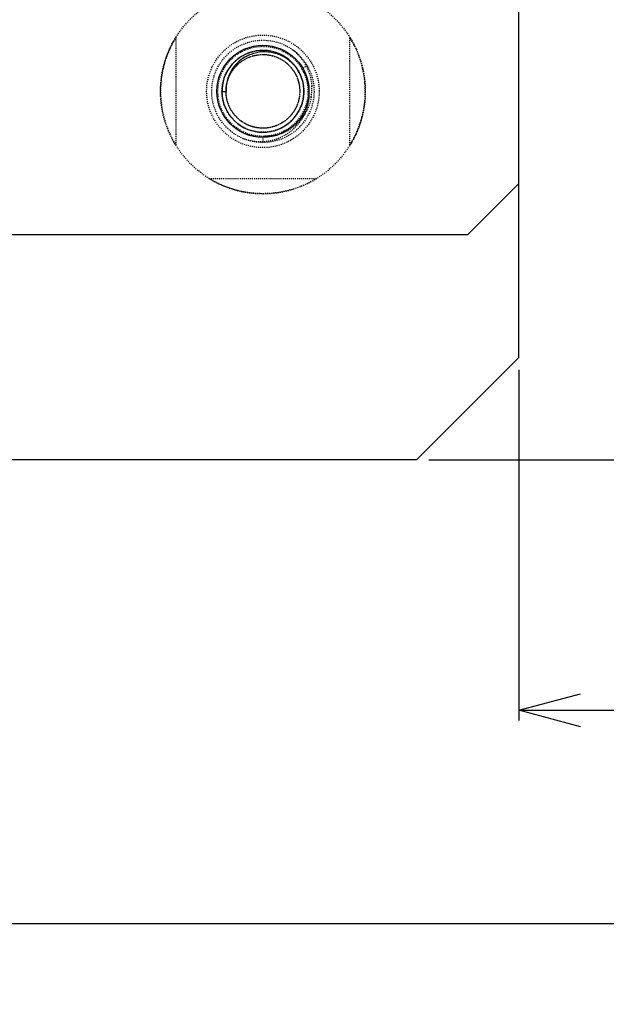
# Model space of a CAD drawing. Header units: millimetres. Extents: x -24622 to 2009, y -1603 to 2074.
# Tile 87 of 256: x -2002 to -1944, y 1370 to 1466. Entities that reach past the tile are written whole.
import ezdxf

# ---------------------------------------------------------------- set-up
doc = ezdxf.new("R2010")
doc.units = ezdxf.units.MM
doc.linetypes.add('HIDDEN', pattern=[0.2, 0.1, -0.1])
doc.layers.add('02___PRT_ALL_AXES', color=7, linetype='Continuous')
doc.layers.add('DEFAULT_2', color=8, linetype='HIDDEN')
doc.dimstyles.new('副本 12', dxfattribs={"dimtxt": 12, "dimasz": 6, "dimexe": 1, "dimexo": 1.2, "dimgap": 2, "dimtad": 0, "dimtxsty": 'Standard', "dimblk": 'OPEN30', "dimcen": 0, "dimclrd": 5, "dimclre": 3, "dimclrt": 256, "dimadec": 0, "dimazin": 2, "dimtm": 1e-09, "dimtfac": 0.6, "dimtofl": 0, "dimtmove": 0, "dimatfit": 3, "dimldrblk": 'OPEN30', "dimfxl": 0, "dimtolj": 1, "dimarcsym": 0})

# ---------------------------------------------------------------- blocks, each defined once
blk = doc.blocks.new('_Open30')
at = {"color": 0, "linetype": 'ByBlock', "lineweight": -2}
for p, q in [((-1, 0.268), (0, 0)), ((0, 0), (-1, -0.268)), ((0, 0), (-1, 0))]:
    blk.add_line(p, q, dxfattribs=at)
blk = doc.blocks.new('*D114')
at = {"color": 3, "linetype": 'ByBlock', "lineweight": -2}
for p, q in [((-1871.822, 1504.694), (-1838.849, 1504.694)), ((-1961.822, 1422.694), (-1838.849, 1422.694))]:
    blk.add_line(p, q, dxfattribs=at)
at = {"color": 5, "linetype": 'ByBlock', "lineweight": -2}
for p, q in [((-1839.849, 1498.694), (-1839.849, 1490.694)), ((-1839.849, 1428.694), (-1839.849, 1436.694))]:
    blk.add_line(p, q, dxfattribs=at)
at = {"layer": 'Defpoints', "color": 0, "linetype": 'ByBlock'}
for p in [(-1873.022, 1504.694), (-1839.849, 1504.694), (-1963.022, 1422.694)]:
    blk.add_point(p, dxfattribs=at)
at = {"color": 5, "linetype": 'ByBlock', "lineweight": -2, "xscale": 6, "yscale": 6, "zscale": 6}
for p, rotation in [((-1839.849, 1504.694), 90), ((-1839.849, 1422.694), 270)]:
    blk.add_blockref('_Open30', p, dxfattribs=dict(at, rotation=rotation))
at = {"linetype": 'ByBlock', "insert": (-1839.849, 1463.694), "char_height": 12, "attachment_point": 5, "rotation": 90}
blk.add_mtext('\\A1;82%%P10', dxfattribs=at)
blk = doc.blocks.new('*D115')
at = {"color": 3, "linetype": 'ByBlock', "lineweight": -2}
for p, q in [((-1873.022, 1493.494), (-1873.022, 1397.235)), ((-1953.022, 1431.494), (-1953.022, 1397.235))]:
    blk.add_line(p, q, dxfattribs=at)
at = {"color": 5, "linetype": 'ByBlock', "lineweight": -2}
for p, q in [((-1947.022, 1398.235), (-1924.022, 1398.235)), ((-1879.022, 1398.235), (-1902.022, 1398.235))]:
    blk.add_line(p, q, dxfattribs=at)
at = {"layer": 'Defpoints', "color": 0, "linetype": 'ByBlock'}
for p in [(-1873.022, 1494.694), (-1953.022, 1432.694), (-1873.022, 1398.235)]:
    blk.add_point(p, dxfattribs=at)
at = {"color": 5, "linetype": 'ByBlock', "lineweight": -2, "xscale": 6, "yscale": 6, "zscale": 6, "rotation": 180}
blk.add_blockref('_Open30', (-1953.022, 1398.235), dxfattribs=at)
at = {"color": 5, "linetype": 'ByBlock', "lineweight": -2, "xscale": 6, "yscale": 6, "zscale": 6}
blk.add_blockref('_Open30', (-1873.022, 1398.235), dxfattribs=at)
at = {"linetype": 'ByBlock', "insert": (-1913.022, 1398.235), "char_height": 12, "attachment_point": 5}
blk.add_mtext('\\A1;80', dxfattribs=at)
blk = doc.blocks.new('*D116')
at = {"color": 3, "linetype": 'ByBlock', "lineweight": -2}
for p, q in [((-2173.022, 1493.494), (-2173.022, 1376.381)), ((-1873.022, 1493.494), (-1873.022, 1376.381))]:
    blk.add_line(p, q, dxfattribs=at)
at = {"color": 5, "linetype": 'ByBlock', "lineweight": -2}
for p, q in [((-2167.022, 1377.381), (-2039.022, 1377.381)), ((-1879.022, 1377.381), (-2007.022, 1377.381))]:
    blk.add_line(p, q, dxfattribs=at)
at = {"layer": 'Defpoints', "color": 0, "linetype": 'ByBlock'}
for p in [(-2173.022, 1494.694), (-1873.022, 1494.694), (-2173.022, 1377.381)]:
    blk.add_point(p, dxfattribs=at)
at = {"color": 5, "linetype": 'ByBlock', "lineweight": -2, "xscale": 6, "yscale": 6, "zscale": 6, "rotation": 180}
blk.add_blockref('_Open30', (-2173.022, 1377.381), dxfattribs=at)
at = {"color": 5, "linetype": 'ByBlock', "lineweight": -2, "xscale": 6, "yscale": 6, "zscale": 6}
blk.add_blockref('_Open30', (-1873.022, 1377.381), dxfattribs=at)
at = {"linetype": 'ByBlock', "insert": (-2023.022, 1377.381), "char_height": 12, "attachment_point": 5}
blk.add_mtext('\\A1;300', dxfattribs=at)

msp = doc.modelspace()

# ---------------------------------------------------------------- linework, layer by layer
at = {"color": 7, "linetype": 'Continuous'}
for p, q in [((-1953.022, 1432.694), (-1953.022, 1485.694)), ((-1982.022, 1458.694), (-1981.622, 1458.694)), ((-1958.022, 1444.694), (-1953.022, 1449.694)), ((-2098.022, 1444.694), (-1958.022, 1444.694)), ((-1963.022, 1422.694), (-1953.022, 1432.694)), ((-1963.022, 1422.694), (-2493.022, 1422.694))]:
    msp.add_line(p, q, dxfattribs=at)
for centre, radius, start, end in [((-1978.022, 1458.694), 4, 45, 36), ((-1977.913, 1458.578), 3.983, 38.28145, 42.15398)]:
    msp.add_arc(centre, radius, start, end, dxfattribs=at)
at = {"color": 7, "linetype": 'Continuous', "start_tangent": (-0.671102, 0.741365), "end_tangent": (0.044167, -0.999024)}
msp.add_spline([(-1974.96, 1461.251), (-1975.852, 1461.986), (-1976.92, 1462.43), (-1978.071, 1462.542), (-1979.203, 1462.305), (-1980.212, 1461.739), (-1981, 1460.893), (-1981.487, 1459.844), (-1981.622, 1458.694)], degree=3, dxfattribs=at)
at = {"layer": '02___PRT_ALL_AXES', "color": 8, "linetype": 'HIDDEN'}
for radius in [10, 4]:
    msp.add_circle((-1978.022, 1458.694), radius, dxfattribs=at)
at = {"layer": '02___PRT_ALL_AXES', "color": 7, "linetype": 'Continuous'}
msp.add_circle((-1978.022, 1458.694), 4.5, dxfattribs=at)
at = {"layer": 'DEFAULT_2', "color": 8, "linetype": 'HIDDEN'}
for p, q in [((-1986.522, 1463.962), (-1986.522, 1453.426)), ((-1969.522, 1453.426), (-1969.522, 1463.962)), ((-1973.692, 1461.194), (-1974.212, 1460.894)), ((-1978.022, 1454.294), (-1978.022, 1453.694)), ((-1983.29, 1450.194), (-1972.754, 1450.194))]:
    msp.add_line(p, q, dxfattribs=at)
for radius in [5.5, 5, 4.4]:
    msp.add_circle((-1978.022, 1458.694), radius, dxfattribs=at)
for centre, radius, start, end in [((-1978.022, 1458.694), 10, 148.21167, 211.78833), ((-1978.022, 1458.694), 10, 328.21167, 31.78833), ((-1978.022, 1458.694), 4, 36, 45), ((-1977.904, 1458.488), 4.408, 26.25389, 33.08985), ((-1977.94, 1458.469), 4.448, 17.98252, 26.26349), ((-1977.971, 1458.461), 4.48, 8.62872, 17.95322), ((-1978.024, 1458.933), 4.783, 350.42831, 3.3316), ((-1978.067, 1458.694), 3.955, 180.00023, 180.80033), ((-1977.999, 1458.697), 4.023, 180.82882, 195.42614), ((-1978.001, 1458.456), 4.51, 3.06041, 8.63378), ((-1977.991, 1458.457), 4.5, 1.90344, 3.05864), ((-1978.05, 1458.685), 3.971, 195.4523, 196.26032), ((-1978.006, 1458.683), 3.981, 319.83968, 323.99435), ((-1978.031, 1458.703), 4.013, 318.14333, 319.84345), ((-1978.022, 1458.694), 10, 238.21167, 301.78833)]:
    msp.add_arc(centre, radius, start, end, dxfattribs=at)
for points, start_tangent, end_tangent in [([(-1981.622, 1458.694), (-1981.462, 1457.633), (-1980.997, 1456.666), (-1980.267, 1455.879), (-1979.337, 1455.343), (-1978.291, 1455.104), (-1977.221, 1455.184), (-1976.222, 1455.576), (-1975.383, 1456.245), (-1974.779, 1457.132), (-1974.462, 1458.157), (-1974.462, 1459.23), (-1974.779, 1460.256), (-1975.383, 1461.143), (-1976.222, 1461.812), (-1977.221, 1462.204), (-1978.291, 1462.284), (-1979.337, 1462.045), (-1980.267, 1461.509), (-1980.997, 1460.722), (-1981.462, 1459.755), (-1981.622, 1458.694), (-1981.462, 1457.633), (-1980.997, 1456.666), (-1980.267, 1455.879), (-1979.337, 1455.343), (-1978.291, 1455.104), (-1977.221, 1455.184), (-1976.222, 1455.576), (-1975.383, 1456.245), (-1974.779, 1457.132), (-1974.462, 1458.157), (-1974.462, 1459.23), (-1974.779, 1460.256), (-1975.383, 1461.143), (-1976.222, 1461.812), (-1977.221, 1462.204), (-1978.291, 1462.284), (-1979.337, 1462.045), (-1980.267, 1461.509), (-1980.997, 1460.722), (-1981.462, 1459.755), (-1981.622, 1458.694), (-1981.462, 1457.633), (-1980.997, 1456.666), (-1980.267, 1455.879), (-1979.337, 1455.343), (-1978.291, 1455.104), (-1977.221, 1455.184), (-1976.222, 1455.576), (-1975.383, 1456.245), (-1974.779, 1457.132), (-1974.462, 1458.157), (-1974.462, 1459.23), (-1974.779, 1460.256), (-1975.383, 1461.143), (-1976.222, 1461.812), (-1977.221, 1462.204), (-1978.291, 1462.284), (-1979.337, 1462.045), (-1980.267, 1461.509), (-1980.997, 1460.722), (-1981.462, 1459.755), (-1981.622, 1458.694), (-1981.462, 1457.633), (-1980.997, 1456.666), (-1980.267, 1455.879), (-1979.337, 1455.343), (-1978.291, 1455.104), (-1977.221, 1455.184), (-1976.222, 1455.576), (-1975.383, 1456.245), (-1974.779, 1457.132), (-1974.462, 1458.157), (-1974.462, 1459.23), (-1974.779, 1460.256), (-1975.383, 1461.143), (-1976.222, 1461.812), (-1977.221, 1462.204), (-1978.291, 1462.284), (-1979.337, 1462.045), (-1980.267, 1461.509), (-1980.997, 1460.722), (-1981.462, 1459.755), (-1981.622, 1458.694)], (0, -1), (0, -1)), ([(-1981.622, 1458.694), (-1981.462, 1457.633), (-1980.997, 1456.666), (-1980.267, 1455.879), (-1979.337, 1455.343), (-1978.291, 1455.104), (-1977.221, 1455.184), (-1976.222, 1455.576), (-1975.383, 1456.245), (-1974.779, 1457.132), (-1974.462, 1458.157), (-1974.462, 1459.23), (-1974.779, 1460.256), (-1975.383, 1461.143), (-1976.222, 1461.812), (-1977.221, 1462.204), (-1978.291, 1462.284), (-1979.337, 1462.045), (-1980.267, 1461.509), (-1980.997, 1460.722), (-1981.462, 1459.755), (-1981.622, 1458.694), (-1981.462, 1457.633), (-1980.997, 1456.666), (-1980.267, 1455.879), (-1979.337, 1455.343), (-1978.291, 1455.104), (-1977.221, 1455.184), (-1976.222, 1455.576), (-1975.383, 1456.245), (-1974.779, 1457.132), (-1974.462, 1458.157), (-1974.462, 1459.23), (-1974.779, 1460.256), (-1975.383, 1461.143), (-1976.222, 1461.812), (-1977.221, 1462.204), (-1978.291, 1462.284), (-1979.337, 1462.045), (-1980.267, 1461.509), (-1980.997, 1460.722), (-1981.462, 1459.755), (-1981.622, 1458.694), (-1981.462, 1457.633), (-1980.997, 1456.666), (-1980.267, 1455.879), (-1979.337, 1455.343), (-1978.291, 1455.104), (-1977.221, 1455.184), (-1976.222, 1455.576), (-1975.383, 1456.245), (-1974.779, 1457.132), (-1974.462, 1458.157), (-1974.462, 1459.23), (-1974.779, 1460.256), (-1975.383, 1461.143), (-1976.222, 1461.812), (-1977.221, 1462.204), (-1978.291, 1462.284), (-1979.337, 1462.045), (-1980.267, 1461.509), (-1980.997, 1460.722), (-1981.462, 1459.755), (-1981.622, 1458.694), (-1981.462, 1457.633), (-1980.997, 1456.666), (-1980.267, 1455.879), (-1979.337, 1455.343), (-1978.291, 1455.104), (-1977.221, 1455.184), (-1976.222, 1455.576), (-1975.383, 1456.245), (-1974.779, 1457.132), (-1974.462, 1458.157), (-1974.462, 1459.23), (-1974.779, 1460.256), (-1975.383, 1461.143), (-1976.222, 1461.812), (-1977.221, 1462.204), (-1978.291, 1462.284), (-1979.337, 1462.045), (-1980.267, 1461.509), (-1980.997, 1460.722), (-1981.462, 1459.755), (-1981.622, 1458.694)], (0, -1), (0, -1)), ([(-1981.622, 1458.694), (-1981.462, 1457.633), (-1980.997, 1456.666), (-1980.267, 1455.879), (-1979.337, 1455.343), (-1978.291, 1455.104), (-1977.221, 1455.184), (-1976.222, 1455.576), (-1975.383, 1456.245), (-1974.779, 1457.132), (-1974.462, 1458.157), (-1974.462, 1459.23), (-1974.779, 1460.256), (-1975.383, 1461.143), (-1976.222, 1461.812), (-1977.221, 1462.204), (-1978.291, 1462.284), (-1979.337, 1462.045), (-1980.267, 1461.509), (-1980.997, 1460.722), (-1981.462, 1459.755), (-1981.622, 1458.694), (-1981.462, 1457.633), (-1980.997, 1456.666), (-1980.267, 1455.879), (-1979.337, 1455.343), (-1978.291, 1455.104), (-1977.221, 1455.184), (-1976.222, 1455.576), (-1975.383, 1456.245), (-1974.779, 1457.132), (-1974.462, 1458.157), (-1974.462, 1459.23), (-1974.779, 1460.256), (-1975.383, 1461.143), (-1976.222, 1461.812), (-1977.221, 1462.204), (-1978.291, 1462.284), (-1979.337, 1462.045), (-1980.267, 1461.509), (-1980.997, 1460.722), (-1981.462, 1459.755), (-1981.622, 1458.694), (-1981.462, 1457.633), (-1980.997, 1456.666), (-1980.267, 1455.879), (-1979.337, 1455.343), (-1978.291, 1455.104), (-1977.221, 1455.184), (-1976.222, 1455.576), (-1975.383, 1456.245), (-1974.779, 1457.132), (-1974.462, 1458.157), (-1974.462, 1459.23), (-1974.779, 1460.256), (-1975.383, 1461.143), (-1976.222, 1461.812), (-1977.221, 1462.204), (-1978.291, 1462.284), (-1979.337, 1462.045), (-1980.267, 1461.509), (-1980.997, 1460.722), (-1981.462, 1459.755), (-1981.622, 1458.694), (-1981.462, 1457.633), (-1980.997, 1456.666), (-1980.267, 1455.879), (-1979.337, 1455.343), (-1978.291, 1455.104), (-1977.221, 1455.184), (-1976.222, 1455.576), (-1975.383, 1456.245), (-1974.779, 1457.132), (-1974.462, 1458.157), (-1974.462, 1459.23), (-1974.779, 1460.256), (-1975.383, 1461.143), (-1976.222, 1461.812), (-1977.221, 1462.204), (-1978.291, 1462.284), (-1979.337, 1462.045), (-1980.267, 1461.509), (-1980.997, 1460.722), (-1981.462, 1459.755), (-1981.622, 1458.694)], (0, -1), (0, -1)), ([(-1981.622, 1458.694), (-1981.462, 1457.633), (-1980.997, 1456.666), (-1980.267, 1455.879), (-1979.337, 1455.343), (-1978.291, 1455.104), (-1977.221, 1455.184), (-1976.222, 1455.576), (-1975.383, 1456.245), (-1974.779, 1457.132), (-1974.462, 1458.157), (-1974.462, 1459.23), (-1974.779, 1460.256), (-1975.383, 1461.143), (-1976.222, 1461.812), (-1977.221, 1462.204), (-1978.291, 1462.284), (-1979.337, 1462.045), (-1980.267, 1461.509), (-1980.997, 1460.722), (-1981.462, 1459.755), (-1981.622, 1458.694), (-1981.462, 1457.633), (-1980.997, 1456.666), (-1980.267, 1455.879), (-1979.337, 1455.343), (-1978.291, 1455.104), (-1977.221, 1455.184), (-1976.222, 1455.576), (-1975.383, 1456.245), (-1974.779, 1457.132), (-1974.462, 1458.157), (-1974.462, 1459.23), (-1974.779, 1460.256), (-1975.383, 1461.143), (-1976.222, 1461.812), (-1977.221, 1462.204), (-1978.291, 1462.284), (-1979.337, 1462.045), (-1980.267, 1461.509), (-1980.997, 1460.722), (-1981.462, 1459.755), (-1981.622, 1458.694), (-1981.462, 1457.633), (-1980.997, 1456.666), (-1980.267, 1455.879), (-1979.337, 1455.343), (-1978.291, 1455.104), (-1977.221, 1455.184), (-1976.222, 1455.576), (-1975.383, 1456.245), (-1974.779, 1457.132), (-1974.462, 1458.157), (-1974.462, 1459.23), (-1974.779, 1460.256), (-1975.383, 1461.143), (-1976.222, 1461.812), (-1977.221, 1462.204), (-1978.291, 1462.284), (-1979.337, 1462.045), (-1980.267, 1461.509), (-1980.997, 1460.722), (-1981.462, 1459.755), (-1981.622, 1458.694), (-1981.462, 1457.633), (-1980.997, 1456.666), (-1980.267, 1455.879), (-1979.337, 1455.343), (-1978.291, 1455.104), (-1977.221, 1455.184), (-1976.222, 1455.576), (-1975.383, 1456.245), (-1974.779, 1457.132), (-1974.462, 1458.157), (-1974.462, 1459.23), (-1974.779, 1460.256), (-1975.383, 1461.143), (-1976.222, 1461.812), (-1977.221, 1462.204), (-1978.291, 1462.284), (-1979.337, 1462.045), (-1980.267, 1461.509), (-1980.997, 1460.722), (-1981.462, 1459.755), (-1981.622, 1458.694)], (0, -1), (0, -1)), ([(-1981.622, 1458.694), (-1981.462, 1457.633), (-1980.997, 1456.666), (-1980.267, 1455.879), (-1979.337, 1455.343), (-1978.291, 1455.104), (-1977.221, 1455.184), (-1976.222, 1455.576), (-1975.383, 1456.245), (-1974.779, 1457.132), (-1974.462, 1458.157), (-1974.462, 1459.23), (-1974.779, 1460.256), (-1975.383, 1461.143), (-1976.222, 1461.812), (-1977.221, 1462.204), (-1978.291, 1462.284), (-1979.337, 1462.045), (-1980.267, 1461.509), (-1980.997, 1460.722), (-1981.462, 1459.755), (-1981.622, 1458.694), (-1981.462, 1457.633), (-1980.997, 1456.666), (-1980.267, 1455.879), (-1979.337, 1455.343), (-1978.291, 1455.104), (-1977.221, 1455.184), (-1976.222, 1455.576), (-1975.383, 1456.245), (-1974.779, 1457.132), (-1974.462, 1458.157), (-1974.462, 1459.23), (-1974.779, 1460.256), (-1975.383, 1461.143), (-1976.222, 1461.812), (-1977.221, 1462.204), (-1978.291, 1462.284), (-1979.337, 1462.045), (-1980.267, 1461.509), (-1980.997, 1460.722), (-1981.462, 1459.755), (-1981.622, 1458.694), (-1981.462, 1457.633), (-1980.997, 1456.666), (-1980.267, 1455.879), (-1979.337, 1455.343), (-1978.291, 1455.104), (-1977.221, 1455.184), (-1976.222, 1455.576), (-1975.383, 1456.245), (-1974.779, 1457.132), (-1974.462, 1458.157), (-1974.462, 1459.23), (-1974.779, 1460.256), (-1975.383, 1461.143), (-1976.222, 1461.812), (-1977.221, 1462.204), (-1978.291, 1462.284), (-1979.337, 1462.045), (-1980.267, 1461.509), (-1980.997, 1460.722), (-1981.462, 1459.755), (-1981.622, 1458.694), (-1981.462, 1457.633), (-1980.997, 1456.666), (-1980.267, 1455.879), (-1979.337, 1455.343), (-1978.291, 1455.104), (-1977.221, 1455.184), (-1976.222, 1455.576), (-1975.383, 1456.245), (-1974.779, 1457.132), (-1974.462, 1458.157), (-1974.462, 1459.23), (-1974.779, 1460.256), (-1975.383, 1461.143), (-1976.222, 1461.812), (-1977.221, 1462.204), (-1978.291, 1462.284), (-1979.337, 1462.045), (-1980.267, 1461.509), (-1980.997, 1460.722), (-1981.462, 1459.755), (-1981.622, 1458.694)], (0, -1), (0, -1)), ([(-1981.622, 1458.694), (-1981.462, 1457.633), (-1980.997, 1456.666), (-1980.267, 1455.879), (-1979.337, 1455.343), (-1978.291, 1455.104), (-1977.221, 1455.184), (-1976.222, 1455.576), (-1975.383, 1456.245), (-1974.779, 1457.132), (-1974.462, 1458.157), (-1974.462, 1459.23), (-1974.779, 1460.256), (-1975.383, 1461.143), (-1976.222, 1461.812), (-1977.221, 1462.204), (-1978.291, 1462.284), (-1979.337, 1462.045), (-1980.267, 1461.509), (-1980.997, 1460.722), (-1981.462, 1459.755), (-1981.622, 1458.694), (-1981.462, 1457.633), (-1980.997, 1456.666), (-1980.267, 1455.879), (-1979.337, 1455.343), (-1978.291, 1455.104), (-1977.221, 1455.184), (-1976.222, 1455.576), (-1975.383, 1456.245), (-1974.779, 1457.132), (-1974.462, 1458.157), (-1974.462, 1459.23), (-1974.779, 1460.256), (-1975.383, 1461.143), (-1976.222, 1461.812), (-1977.221, 1462.204), (-1978.291, 1462.284), (-1979.337, 1462.045), (-1980.267, 1461.509), (-1980.997, 1460.722), (-1981.462, 1459.755), (-1981.622, 1458.694), (-1981.462, 1457.633), (-1980.997, 1456.666), (-1980.267, 1455.879), (-1979.337, 1455.343), (-1978.291, 1455.104), (-1977.221, 1455.184), (-1976.222, 1455.576), (-1975.383, 1456.245), (-1974.779, 1457.132), (-1974.462, 1458.157), (-1974.462, 1459.23), (-1974.779, 1460.256), (-1975.383, 1461.143), (-1976.222, 1461.812), (-1977.221, 1462.204), (-1978.291, 1462.284), (-1979.337, 1462.045), (-1980.267, 1461.509), (-1980.997, 1460.722), (-1981.462, 1459.755), (-1981.622, 1458.694), (-1981.462, 1457.633), (-1980.997, 1456.666), (-1980.267, 1455.879), (-1979.337, 1455.343), (-1978.291, 1455.104), (-1977.221, 1455.184), (-1976.222, 1455.576), (-1975.383, 1456.245), (-1974.779, 1457.132), (-1974.462, 1458.157), (-1974.462, 1459.23), (-1974.779, 1460.256), (-1975.383, 1461.143), (-1976.222, 1461.812), (-1977.221, 1462.204), (-1978.291, 1462.284), (-1979.337, 1462.045), (-1980.267, 1461.509), (-1980.997, 1460.722), (-1981.462, 1459.755), (-1981.622, 1458.694)], (0, -1), (0, -1)), ([(-1981.622, 1458.694), (-1981.462, 1457.633), (-1980.997, 1456.666), (-1980.267, 1455.879), (-1979.337, 1455.343), (-1978.291, 1455.104), (-1977.221, 1455.184), (-1976.222, 1455.576), (-1975.383, 1456.245), (-1974.779, 1457.132), (-1974.462, 1458.157), (-1974.462, 1459.23), (-1974.779, 1460.256), (-1975.383, 1461.143), (-1976.222, 1461.812), (-1977.221, 1462.204), (-1978.291, 1462.284), (-1979.337, 1462.045), (-1980.267, 1461.509), (-1980.997, 1460.722), (-1981.462, 1459.755), (-1981.622, 1458.694), (-1981.462, 1457.633), (-1980.997, 1456.666), (-1980.267, 1455.879), (-1979.337, 1455.343), (-1978.291, 1455.104), (-1977.221, 1455.184), (-1976.222, 1455.576), (-1975.383, 1456.245), (-1974.779, 1457.132), (-1974.462, 1458.157), (-1974.462, 1459.23), (-1974.779, 1460.256), (-1975.383, 1461.143), (-1976.222, 1461.812), (-1977.221, 1462.204), (-1978.291, 1462.284), (-1979.337, 1462.045), (-1980.267, 1461.509), (-1980.997, 1460.722), (-1981.462, 1459.755), (-1981.622, 1458.694), (-1981.462, 1457.633), (-1980.997, 1456.666), (-1980.267, 1455.879), (-1979.337, 1455.343), (-1978.291, 1455.104), (-1977.221, 1455.184), (-1976.222, 1455.576), (-1975.383, 1456.245), (-1974.779, 1457.132), (-1974.462, 1458.157), (-1974.462, 1459.23), (-1974.779, 1460.256), (-1975.383, 1461.143), (-1976.222, 1461.812), (-1977.221, 1462.204), (-1978.291, 1462.284), (-1979.337, 1462.045), (-1980.267, 1461.509), (-1980.997, 1460.722), (-1981.462, 1459.755), (-1981.622, 1458.694), (-1981.462, 1457.633), (-1980.997, 1456.666), (-1980.267, 1455.879), (-1979.337, 1455.343), (-1978.291, 1455.104), (-1977.221, 1455.184), (-1976.222, 1455.576), (-1975.383, 1456.245), (-1974.779, 1457.132), (-1974.462, 1458.157), (-1974.462, 1459.23), (-1974.779, 1460.256), (-1975.383, 1461.143), (-1976.222, 1461.812), (-1977.221, 1462.204), (-1978.291, 1462.284), (-1979.337, 1462.045), (-1980.267, 1461.509), (-1980.997, 1460.722), (-1981.462, 1459.755), (-1981.622, 1458.694)], (0, -1), (0, -1)), ([(-1981.622, 1458.694), (-1981.462, 1457.633), (-1980.997, 1456.666), (-1980.267, 1455.879), (-1979.337, 1455.343), (-1978.291, 1455.104), (-1977.221, 1455.184), (-1976.222, 1455.576), (-1975.383, 1456.245), (-1974.779, 1457.132), (-1974.462, 1458.157), (-1974.462, 1459.23), (-1974.779, 1460.256), (-1975.383, 1461.143), (-1976.222, 1461.812), (-1977.221, 1462.204), (-1978.291, 1462.284), (-1979.337, 1462.045), (-1980.267, 1461.509), (-1980.997, 1460.722), (-1981.462, 1459.755), (-1981.622, 1458.694), (-1981.462, 1457.633), (-1980.997, 1456.666), (-1980.267, 1455.879), (-1979.337, 1455.343), (-1978.291, 1455.104), (-1977.221, 1455.184), (-1976.222, 1455.576), (-1975.383, 1456.245), (-1974.779, 1457.132), (-1974.462, 1458.157), (-1974.462, 1459.23), (-1974.779, 1460.256), (-1975.383, 1461.143), (-1976.222, 1461.812), (-1977.221, 1462.204), (-1978.291, 1462.284), (-1979.337, 1462.045), (-1980.267, 1461.509), (-1980.997, 1460.722), (-1981.462, 1459.755), (-1981.622, 1458.694), (-1981.462, 1457.633), (-1980.997, 1456.666), (-1980.267, 1455.879), (-1979.337, 1455.343), (-1978.291, 1455.104), (-1977.221, 1455.184), (-1976.222, 1455.576), (-1975.383, 1456.245), (-1974.779, 1457.132), (-1974.462, 1458.157), (-1974.462, 1459.23), (-1974.779, 1460.256), (-1975.383, 1461.143), (-1976.222, 1461.812), (-1977.221, 1462.204), (-1978.291, 1462.284), (-1979.337, 1462.045), (-1980.267, 1461.509), (-1980.997, 1460.722), (-1981.462, 1459.755), (-1981.622, 1458.694), (-1981.462, 1457.633), (-1980.997, 1456.666), (-1980.267, 1455.879), (-1979.337, 1455.343), (-1978.291, 1455.104), (-1977.221, 1455.184), (-1976.222, 1455.576), (-1975.383, 1456.245), (-1974.779, 1457.132), (-1974.462, 1458.157), (-1974.462, 1459.23), (-1974.779, 1460.256), (-1975.383, 1461.143), (-1976.222, 1461.812), (-1977.221, 1462.204), (-1978.291, 1462.284), (-1979.337, 1462.045), (-1980.267, 1461.509), (-1980.997, 1460.722), (-1981.462, 1459.755), (-1981.622, 1458.694)], (0, -1), (0, -1)), ([(-1981.622, 1458.694), (-1981.462, 1457.633), (-1980.997, 1456.666), (-1980.267, 1455.879), (-1979.337, 1455.343), (-1978.291, 1455.104), (-1977.221, 1455.184), (-1976.222, 1455.576), (-1975.383, 1456.245), (-1974.779, 1457.132), (-1974.462, 1458.157), (-1974.462, 1459.23), (-1974.779, 1460.256), (-1975.383, 1461.143), (-1976.222, 1461.812), (-1977.221, 1462.204), (-1978.291, 1462.284), (-1979.337, 1462.045), (-1980.267, 1461.509), (-1980.997, 1460.722), (-1981.462, 1459.755), (-1981.622, 1458.694), (-1981.462, 1457.633), (-1980.997, 1456.666), (-1980.267, 1455.879), (-1979.337, 1455.343), (-1978.291, 1455.104), (-1977.221, 1455.184), (-1976.222, 1455.576), (-1975.383, 1456.245), (-1974.779, 1457.132), (-1974.462, 1458.157), (-1974.462, 1459.23), (-1974.779, 1460.256), (-1975.383, 1461.143), (-1976.222, 1461.812), (-1977.221, 1462.204), (-1978.291, 1462.284), (-1979.337, 1462.045), (-1980.267, 1461.509), (-1980.997, 1460.722), (-1981.462, 1459.755), (-1981.622, 1458.694), (-1981.462, 1457.633), (-1980.997, 1456.666), (-1980.267, 1455.879), (-1979.337, 1455.343), (-1978.291, 1455.104), (-1977.221, 1455.184), (-1976.222, 1455.576), (-1975.383, 1456.245), (-1974.779, 1457.132), (-1974.462, 1458.157), (-1974.462, 1459.23), (-1974.779, 1460.256), (-1975.383, 1461.143), (-1976.222, 1461.812), (-1977.221, 1462.204), (-1978.291, 1462.284), (-1979.337, 1462.045), (-1980.267, 1461.509), (-1980.997, 1460.722), (-1981.462, 1459.755), (-1981.622, 1458.694), (-1981.462, 1457.633), (-1980.997, 1456.666), (-1980.267, 1455.879), (-1979.337, 1455.343), (-1978.291, 1455.104), (-1977.221, 1455.184), (-1976.222, 1455.576), (-1975.383, 1456.245), (-1974.779, 1457.132), (-1974.462, 1458.157), (-1974.462, 1459.23), (-1974.779, 1460.256), (-1975.383, 1461.143), (-1976.222, 1461.812), (-1977.221, 1462.204), (-1978.291, 1462.284), (-1979.337, 1462.045), (-1980.267, 1461.509), (-1980.997, 1460.722), (-1981.462, 1459.755), (-1981.622, 1458.694)], (0, -1), (0, -1)), ([(-1981.622, 1458.694), (-1981.462, 1457.633), (-1980.997, 1456.666), (-1980.267, 1455.879), (-1979.337, 1455.343), (-1978.291, 1455.104), (-1977.221, 1455.184), (-1976.222, 1455.576), (-1975.383, 1456.245), (-1974.779, 1457.132), (-1974.462, 1458.157), (-1974.462, 1459.23), (-1974.779, 1460.256), (-1975.383, 1461.143), (-1976.222, 1461.812), (-1977.221, 1462.204), (-1978.291, 1462.284), (-1979.337, 1462.045), (-1980.267, 1461.509), (-1980.997, 1460.722), (-1981.462, 1459.755), (-1981.622, 1458.694), (-1981.462, 1457.633), (-1980.997, 1456.666), (-1980.267, 1455.879), (-1979.337, 1455.343), (-1978.291, 1455.104), (-1977.221, 1455.184), (-1976.222, 1455.576), (-1975.383, 1456.245), (-1974.779, 1457.132), (-1974.462, 1458.157), (-1974.462, 1459.23), (-1974.779, 1460.256), (-1975.383, 1461.143), (-1976.222, 1461.812), (-1977.221, 1462.204), (-1978.291, 1462.284), (-1979.337, 1462.045), (-1980.267, 1461.509), (-1980.997, 1460.722), (-1981.462, 1459.755), (-1981.622, 1458.694), (-1981.462, 1457.633), (-1980.997, 1456.666), (-1980.267, 1455.879), (-1979.337, 1455.343), (-1978.291, 1455.104), (-1977.221, 1455.184), (-1976.222, 1455.576), (-1975.383, 1456.245), (-1974.779, 1457.132), (-1974.462, 1458.157), (-1974.462, 1459.23), (-1974.779, 1460.256), (-1975.383, 1461.143), (-1976.222, 1461.812), (-1977.221, 1462.204), (-1978.291, 1462.284), (-1979.337, 1462.045), (-1980.267, 1461.509), (-1980.997, 1460.722), (-1981.462, 1459.755), (-1981.622, 1458.694), (-1981.462, 1457.633), (-1980.997, 1456.666), (-1980.267, 1455.879), (-1979.337, 1455.343), (-1978.291, 1455.104), (-1977.221, 1455.184), (-1976.222, 1455.576), (-1975.383, 1456.245), (-1974.779, 1457.132), (-1974.462, 1458.157), (-1974.462, 1459.23), (-1974.779, 1460.256), (-1975.383, 1461.143), (-1976.222, 1461.812), (-1977.221, 1462.204), (-1978.291, 1462.284), (-1979.337, 1462.045), (-1980.267, 1461.509), (-1980.997, 1460.722), (-1981.462, 1459.755), (-1981.622, 1458.694)], (0, -1), (0, -1)), ([(-1981.622, 1458.694), (-1981.462, 1457.633), (-1980.997, 1456.666), (-1980.267, 1455.879), (-1979.337, 1455.343), (-1978.291, 1455.104), (-1977.221, 1455.184), (-1976.222, 1455.576), (-1975.383, 1456.245), (-1974.779, 1457.132), (-1974.462, 1458.157), (-1974.462, 1459.23), (-1974.779, 1460.256), (-1975.383, 1461.143), (-1976.222, 1461.812), (-1977.221, 1462.204), (-1978.291, 1462.284), (-1979.337, 1462.045), (-1980.267, 1461.509), (-1980.997, 1460.722), (-1981.462, 1459.755), (-1981.622, 1458.694), (-1981.462, 1457.633), (-1980.997, 1456.666), (-1980.267, 1455.879), (-1979.337, 1455.343), (-1978.291, 1455.104), (-1977.221, 1455.184), (-1976.222, 1455.576), (-1975.383, 1456.245), (-1974.779, 1457.132), (-1974.462, 1458.157), (-1974.462, 1459.23), (-1974.779, 1460.256), (-1975.383, 1461.143), (-1976.222, 1461.812), (-1977.221, 1462.204), (-1978.291, 1462.284), (-1979.337, 1462.045), (-1980.267, 1461.509), (-1980.997, 1460.722), (-1981.462, 1459.755), (-1981.622, 1458.694), (-1981.462, 1457.633), (-1980.997, 1456.666), (-1980.267, 1455.879), (-1979.337, 1455.343), (-1978.291, 1455.104), (-1977.221, 1455.184), (-1976.222, 1455.576), (-1975.383, 1456.245), (-1974.779, 1457.132), (-1974.462, 1458.157), (-1974.462, 1459.23), (-1974.779, 1460.256), (-1975.383, 1461.143), (-1976.222, 1461.812), (-1977.221, 1462.204), (-1978.291, 1462.284), (-1979.337, 1462.045), (-1980.267, 1461.509), (-1980.997, 1460.722), (-1981.462, 1459.755), (-1981.622, 1458.694), (-1981.462, 1457.633), (-1980.997, 1456.666), (-1980.267, 1455.879), (-1979.337, 1455.343), (-1978.291, 1455.104), (-1977.221, 1455.184), (-1976.222, 1455.576), (-1975.383, 1456.245), (-1974.779, 1457.132), (-1974.462, 1458.157), (-1974.462, 1459.23), (-1974.779, 1460.256), (-1975.383, 1461.143), (-1976.222, 1461.812), (-1977.221, 1462.204), (-1978.291, 1462.284), (-1979.337, 1462.045), (-1980.267, 1461.509), (-1980.997, 1460.722), (-1981.462, 1459.755), (-1981.622, 1458.694)], (0, -1), (0, -1)), ([(-1981.622, 1458.694), (-1981.462, 1457.633), (-1980.997, 1456.666), (-1980.267, 1455.879), (-1979.337, 1455.343), (-1978.291, 1455.104), (-1977.221, 1455.184), (-1976.222, 1455.576), (-1975.383, 1456.245), (-1974.779, 1457.132), (-1974.462, 1458.157), (-1974.462, 1459.23), (-1974.779, 1460.256), (-1975.383, 1461.143), (-1976.222, 1461.812), (-1977.221, 1462.204), (-1978.291, 1462.284), (-1979.337, 1462.045), (-1980.267, 1461.509), (-1980.997, 1460.722), (-1981.462, 1459.755), (-1981.622, 1458.694), (-1981.462, 1457.633), (-1980.997, 1456.666), (-1980.267, 1455.879), (-1979.337, 1455.343), (-1978.291, 1455.104), (-1977.221, 1455.184), (-1976.222, 1455.576), (-1975.383, 1456.245), (-1974.779, 1457.132), (-1974.462, 1458.157), (-1974.462, 1459.23), (-1974.779, 1460.256), (-1975.383, 1461.143), (-1976.222, 1461.812), (-1977.221, 1462.204), (-1978.291, 1462.284), (-1979.337, 1462.045), (-1980.267, 1461.509), (-1980.997, 1460.722), (-1981.462, 1459.755), (-1981.622, 1458.694), (-1981.462, 1457.633), (-1980.997, 1456.666), (-1980.267, 1455.879), (-1979.337, 1455.343), (-1978.291, 1455.104), (-1977.221, 1455.184), (-1976.222, 1455.576), (-1975.383, 1456.245), (-1974.779, 1457.132), (-1974.462, 1458.157), (-1974.462, 1459.23), (-1974.779, 1460.256), (-1975.383, 1461.143), (-1976.222, 1461.812), (-1977.221, 1462.204), (-1978.291, 1462.284), (-1979.337, 1462.045), (-1980.267, 1461.509), (-1980.997, 1460.722), (-1981.462, 1459.755), (-1981.622, 1458.694), (-1981.462, 1457.633), (-1980.997, 1456.666), (-1980.267, 1455.879), (-1979.337, 1455.343), (-1978.291, 1455.104), (-1977.221, 1455.184), (-1976.222, 1455.576), (-1975.383, 1456.245), (-1974.779, 1457.132), (-1974.462, 1458.157), (-1974.462, 1459.23), (-1974.779, 1460.256), (-1975.383, 1461.143), (-1976.222, 1461.812), (-1977.221, 1462.204), (-1978.291, 1462.284), (-1979.337, 1462.045), (-1980.267, 1461.509), (-1980.997, 1460.722), (-1981.462, 1459.755), (-1981.622, 1458.694)], (0, -1), (0, -1)), ([(-1981.622, 1458.694), (-1981.462, 1457.633), (-1980.997, 1456.666), (-1980.267, 1455.879), (-1979.337, 1455.343), (-1978.291, 1455.104), (-1977.221, 1455.184), (-1976.222, 1455.576), (-1975.383, 1456.245), (-1974.779, 1457.132), (-1974.462, 1458.157), (-1974.462, 1459.23), (-1974.779, 1460.256), (-1975.383, 1461.143), (-1976.222, 1461.812), (-1977.221, 1462.204), (-1978.291, 1462.284), (-1979.337, 1462.045), (-1980.267, 1461.509), (-1980.997, 1460.722), (-1981.462, 1459.755), (-1981.622, 1458.694), (-1981.462, 1457.633), (-1980.997, 1456.666), (-1980.267, 1455.879), (-1979.337, 1455.343), (-1978.291, 1455.104), (-1977.221, 1455.184), (-1976.222, 1455.576), (-1975.383, 1456.245), (-1974.779, 1457.132), (-1974.462, 1458.157), (-1974.462, 1459.23), (-1974.779, 1460.256), (-1975.383, 1461.143), (-1976.222, 1461.812), (-1977.221, 1462.204), (-1978.291, 1462.284), (-1979.337, 1462.045), (-1980.267, 1461.509), (-1980.997, 1460.722), (-1981.462, 1459.755), (-1981.622, 1458.694), (-1981.462, 1457.633), (-1980.997, 1456.666), (-1980.267, 1455.879), (-1979.337, 1455.343), (-1978.291, 1455.104), (-1977.221, 1455.184), (-1976.222, 1455.576), (-1975.383, 1456.245), (-1974.779, 1457.132), (-1974.462, 1458.157), (-1974.462, 1459.23), (-1974.779, 1460.256), (-1975.383, 1461.143), (-1976.222, 1461.812), (-1977.221, 1462.204), (-1978.291, 1462.284), (-1979.337, 1462.045), (-1980.267, 1461.509), (-1980.997, 1460.722), (-1981.462, 1459.755), (-1981.622, 1458.694), (-1981.462, 1457.633), (-1980.997, 1456.666), (-1980.267, 1455.879), (-1979.337, 1455.343), (-1978.291, 1455.104), (-1977.221, 1455.184), (-1976.222, 1455.576), (-1975.383, 1456.245), (-1974.779, 1457.132), (-1974.462, 1458.157), (-1974.462, 1459.23), (-1974.779, 1460.256), (-1975.383, 1461.143), (-1976.222, 1461.812), (-1977.221, 1462.204), (-1978.291, 1462.284), (-1979.337, 1462.045), (-1980.267, 1461.509), (-1980.997, 1460.722), (-1981.462, 1459.755), (-1981.622, 1458.694)], (0, -1), (0, -1)), ([(-1981.622, 1458.694), (-1981.462, 1457.633), (-1980.997, 1456.666), (-1980.267, 1455.879), (-1979.337, 1455.343), (-1978.291, 1455.104), (-1977.221, 1455.184), (-1976.222, 1455.576), (-1975.383, 1456.245), (-1974.779, 1457.132), (-1974.462, 1458.157), (-1974.462, 1459.23), (-1974.779, 1460.256), (-1975.383, 1461.143), (-1976.222, 1461.812), (-1977.221, 1462.204), (-1978.291, 1462.284), (-1979.337, 1462.045), (-1980.267, 1461.509), (-1980.997, 1460.722), (-1981.462, 1459.755), (-1981.622, 1458.694), (-1981.462, 1457.633), (-1980.997, 1456.666), (-1980.267, 1455.879), (-1979.337, 1455.343), (-1978.291, 1455.104), (-1977.221, 1455.184), (-1976.222, 1455.576), (-1975.383, 1456.245), (-1974.779, 1457.132), (-1974.462, 1458.157), (-1974.462, 1459.23), (-1974.779, 1460.256), (-1975.383, 1461.143), (-1976.222, 1461.812), (-1977.221, 1462.204), (-1978.291, 1462.284), (-1979.337, 1462.045), (-1980.267, 1461.509), (-1980.997, 1460.722), (-1981.462, 1459.755), (-1981.622, 1458.694), (-1981.462, 1457.633), (-1980.997, 1456.666), (-1980.267, 1455.879), (-1979.337, 1455.343), (-1978.291, 1455.104), (-1977.221, 1455.184), (-1976.222, 1455.576), (-1975.383, 1456.245), (-1974.779, 1457.132), (-1974.462, 1458.157), (-1974.462, 1459.23), (-1974.779, 1460.256), (-1975.383, 1461.143), (-1976.222, 1461.812), (-1977.221, 1462.204), (-1978.291, 1462.284), (-1979.337, 1462.045), (-1980.267, 1461.509), (-1980.997, 1460.722), (-1981.462, 1459.755), (-1981.622, 1458.694), (-1981.462, 1457.633), (-1980.997, 1456.666), (-1980.267, 1455.879), (-1979.337, 1455.343), (-1978.291, 1455.104), (-1977.221, 1455.184), (-1976.222, 1455.576), (-1975.383, 1456.245), (-1974.779, 1457.132), (-1974.462, 1458.157), (-1974.462, 1459.23), (-1974.779, 1460.256), (-1975.383, 1461.143), (-1976.222, 1461.812), (-1977.221, 1462.204), (-1978.291, 1462.284), (-1979.337, 1462.045), (-1980.267, 1461.509), (-1980.997, 1460.722), (-1981.462, 1459.755), (-1981.622, 1458.694)], (0, -1), (0, -1)), ([(-1981.622, 1458.694), (-1981.462, 1457.633), (-1980.997, 1456.666), (-1980.267, 1455.879), (-1979.337, 1455.343), (-1978.291, 1455.104), (-1977.221, 1455.184), (-1976.222, 1455.576), (-1975.383, 1456.245), (-1974.779, 1457.132), (-1974.462, 1458.157), (-1974.462, 1459.23), (-1974.779, 1460.256), (-1975.383, 1461.143), (-1976.222, 1461.812), (-1977.221, 1462.204), (-1978.291, 1462.284), (-1979.337, 1462.045), (-1980.267, 1461.509), (-1980.997, 1460.722), (-1981.462, 1459.755), (-1981.622, 1458.694), (-1981.462, 1457.633), (-1980.997, 1456.666), (-1980.267, 1455.879), (-1979.337, 1455.343), (-1978.291, 1455.104), (-1977.221, 1455.184), (-1976.222, 1455.576), (-1975.383, 1456.245), (-1974.779, 1457.132), (-1974.462, 1458.157), (-1974.462, 1459.23), (-1974.779, 1460.256), (-1975.383, 1461.143), (-1976.222, 1461.812), (-1977.221, 1462.204), (-1978.291, 1462.284), (-1979.337, 1462.045), (-1980.267, 1461.509), (-1980.997, 1460.722), (-1981.462, 1459.755), (-1981.622, 1458.694), (-1981.462, 1457.633), (-1980.997, 1456.666), (-1980.267, 1455.879), (-1979.337, 1455.343), (-1978.291, 1455.104), (-1977.221, 1455.184), (-1976.222, 1455.576), (-1975.383, 1456.245), (-1974.779, 1457.132), (-1974.462, 1458.157), (-1974.462, 1459.23), (-1974.779, 1460.256), (-1975.383, 1461.143), (-1976.222, 1461.812), (-1977.221, 1462.204), (-1978.291, 1462.284), (-1979.337, 1462.045), (-1980.267, 1461.509), (-1980.997, 1460.722), (-1981.462, 1459.755), (-1981.622, 1458.694), (-1981.462, 1457.633), (-1980.997, 1456.666), (-1980.267, 1455.879), (-1979.337, 1455.343), (-1978.291, 1455.104), (-1977.221, 1455.184), (-1976.222, 1455.576), (-1975.383, 1456.245), (-1974.779, 1457.132), (-1974.462, 1458.157), (-1974.462, 1459.23), (-1974.779, 1460.256), (-1975.383, 1461.143), (-1976.222, 1461.812), (-1977.221, 1462.204), (-1978.291, 1462.284), (-1979.337, 1462.045), (-1980.267, 1461.509), (-1980.997, 1460.722), (-1981.462, 1459.755), (-1981.622, 1458.694)], (0, -1), (0, -1)), ([(-1981.622, 1458.694), (-1981.462, 1457.633), (-1980.997, 1456.666), (-1980.267, 1455.879), (-1979.337, 1455.343), (-1978.291, 1455.104), (-1977.221, 1455.184), (-1976.222, 1455.576), (-1975.383, 1456.245), (-1974.779, 1457.132), (-1974.462, 1458.157), (-1974.462, 1459.23), (-1974.779, 1460.256), (-1975.383, 1461.143), (-1976.222, 1461.812), (-1977.221, 1462.204), (-1978.291, 1462.284), (-1979.337, 1462.045), (-1980.267, 1461.509), (-1980.997, 1460.722), (-1981.462, 1459.755), (-1981.622, 1458.694), (-1981.462, 1457.633), (-1980.997, 1456.666), (-1980.267, 1455.879), (-1979.337, 1455.343), (-1978.291, 1455.104), (-1977.221, 1455.184), (-1976.222, 1455.576), (-1975.383, 1456.245), (-1974.779, 1457.132), (-1974.462, 1458.157), (-1974.462, 1459.23), (-1974.779, 1460.256), (-1975.383, 1461.143), (-1976.222, 1461.812), (-1977.221, 1462.204), (-1978.291, 1462.284), (-1979.337, 1462.045), (-1980.267, 1461.509), (-1980.997, 1460.722), (-1981.462, 1459.755), (-1981.622, 1458.694), (-1981.462, 1457.633), (-1980.997, 1456.666), (-1980.267, 1455.879), (-1979.337, 1455.343), (-1978.291, 1455.104), (-1977.221, 1455.184), (-1976.222, 1455.576), (-1975.383, 1456.245), (-1974.779, 1457.132), (-1974.462, 1458.157), (-1974.462, 1459.23), (-1974.779, 1460.256), (-1975.383, 1461.143), (-1976.222, 1461.812), (-1977.221, 1462.204), (-1978.291, 1462.284), (-1979.337, 1462.045), (-1980.267, 1461.509), (-1980.997, 1460.722), (-1981.462, 1459.755), (-1981.622, 1458.694), (-1981.462, 1457.633), (-1980.997, 1456.666), (-1980.267, 1455.879), (-1979.337, 1455.343), (-1978.291, 1455.104), (-1977.221, 1455.184), (-1976.222, 1455.576), (-1975.383, 1456.245), (-1974.779, 1457.132), (-1974.462, 1458.157), (-1974.462, 1459.23), (-1974.779, 1460.256), (-1975.383, 1461.143), (-1976.222, 1461.812), (-1977.221, 1462.204), (-1978.291, 1462.284), (-1979.337, 1462.045), (-1980.267, 1461.509), (-1980.997, 1460.722), (-1981.462, 1459.755), (-1981.622, 1458.694)], (0, -1), (0, -1)), ([(-1981.622, 1458.694), (-1981.462, 1457.633), (-1980.997, 1456.666), (-1980.267, 1455.879), (-1979.337, 1455.343), (-1978.291, 1455.104), (-1977.221, 1455.184), (-1976.222, 1455.576), (-1975.383, 1456.245), (-1974.779, 1457.132), (-1974.462, 1458.157), (-1974.462, 1459.23), (-1974.779, 1460.256), (-1975.383, 1461.143), (-1976.222, 1461.812), (-1977.221, 1462.204), (-1978.291, 1462.284), (-1979.337, 1462.045), (-1980.267, 1461.509), (-1980.997, 1460.722), (-1981.462, 1459.755), (-1981.622, 1458.694), (-1981.462, 1457.633), (-1980.997, 1456.666), (-1980.267, 1455.879), (-1979.337, 1455.343), (-1978.291, 1455.104), (-1977.221, 1455.184), (-1976.222, 1455.576), (-1975.383, 1456.245), (-1974.779, 1457.132), (-1974.462, 1458.157), (-1974.462, 1459.23), (-1974.779, 1460.256), (-1975.383, 1461.143), (-1976.222, 1461.812), (-1977.221, 1462.204), (-1978.291, 1462.284), (-1979.337, 1462.045), (-1980.267, 1461.509), (-1980.997, 1460.722), (-1981.462, 1459.755), (-1981.622, 1458.694), (-1981.462, 1457.633), (-1980.997, 1456.666), (-1980.267, 1455.879), (-1979.337, 1455.343), (-1978.291, 1455.104), (-1977.221, 1455.184), (-1976.222, 1455.576), (-1975.383, 1456.245), (-1974.779, 1457.132), (-1974.462, 1458.157), (-1974.462, 1459.23), (-1974.779, 1460.256), (-1975.383, 1461.143), (-1976.222, 1461.812), (-1977.221, 1462.204), (-1978.291, 1462.284), (-1979.337, 1462.045), (-1980.267, 1461.509), (-1980.997, 1460.722), (-1981.462, 1459.755), (-1981.622, 1458.694), (-1981.462, 1457.633), (-1980.997, 1456.666), (-1980.267, 1455.879), (-1979.337, 1455.343), (-1978.291, 1455.104), (-1977.221, 1455.184), (-1976.222, 1455.576), (-1975.383, 1456.245), (-1974.779, 1457.132), (-1974.462, 1458.157), (-1974.462, 1459.23), (-1974.779, 1460.256), (-1975.383, 1461.143), (-1976.222, 1461.812), (-1977.221, 1462.204), (-1978.291, 1462.284), (-1979.337, 1462.045), (-1980.267, 1461.509), (-1980.997, 1460.722), (-1981.462, 1459.755), (-1981.622, 1458.694)], (0, -1), (0, -1)), ([(-1981.622, 1458.694), (-1981.462, 1457.633), (-1980.997, 1456.666), (-1980.267, 1455.879), (-1979.337, 1455.343), (-1978.291, 1455.104), (-1977.221, 1455.184), (-1976.222, 1455.576), (-1975.383, 1456.245), (-1974.779, 1457.132), (-1974.462, 1458.157), (-1974.462, 1459.23), (-1974.779, 1460.256), (-1975.383, 1461.143), (-1976.222, 1461.812), (-1977.221, 1462.204), (-1978.291, 1462.284), (-1979.337, 1462.045), (-1980.267, 1461.509), (-1980.997, 1460.722), (-1981.462, 1459.755), (-1981.622, 1458.694), (-1981.462, 1457.633), (-1980.997, 1456.666), (-1980.267, 1455.879), (-1979.337, 1455.343), (-1978.291, 1455.104), (-1977.221, 1455.184), (-1976.222, 1455.576), (-1975.383, 1456.245), (-1974.779, 1457.132), (-1974.462, 1458.157), (-1974.462, 1459.23), (-1974.779, 1460.256), (-1975.383, 1461.143), (-1976.222, 1461.812), (-1977.221, 1462.204), (-1978.291, 1462.284), (-1979.337, 1462.045), (-1980.267, 1461.509), (-1980.997, 1460.722), (-1981.462, 1459.755), (-1981.622, 1458.694), (-1981.462, 1457.633), (-1980.997, 1456.666), (-1980.267, 1455.879), (-1979.337, 1455.343), (-1978.291, 1455.104), (-1977.221, 1455.184), (-1976.222, 1455.576), (-1975.383, 1456.245), (-1974.779, 1457.132), (-1974.462, 1458.157), (-1974.462, 1459.23), (-1974.779, 1460.256), (-1975.383, 1461.143), (-1976.222, 1461.812), (-1977.221, 1462.204), (-1978.291, 1462.284), (-1979.337, 1462.045), (-1980.267, 1461.509), (-1980.997, 1460.722), (-1981.462, 1459.755), (-1981.622, 1458.694), (-1981.462, 1457.633), (-1980.997, 1456.666), (-1980.267, 1455.879), (-1979.337, 1455.343), (-1978.291, 1455.104), (-1977.221, 1455.184), (-1976.222, 1455.576), (-1975.383, 1456.245), (-1974.779, 1457.132), (-1974.462, 1458.157), (-1974.462, 1459.23), (-1974.779, 1460.256), (-1975.383, 1461.143), (-1976.222, 1461.812), (-1977.221, 1462.204), (-1978.291, 1462.284), (-1979.337, 1462.045), (-1980.267, 1461.509), (-1980.997, 1460.722), (-1981.462, 1459.755), (-1981.622, 1458.694)], (0, -1), (0, -1)), ([(-1981.622, 1458.694), (-1981.462, 1457.633), (-1980.997, 1456.666), (-1980.267, 1455.879), (-1979.337, 1455.343), (-1978.291, 1455.104), (-1977.221, 1455.184), (-1976.222, 1455.576), (-1975.383, 1456.245), (-1974.779, 1457.132), (-1974.462, 1458.157), (-1974.462, 1459.23), (-1974.779, 1460.256), (-1975.383, 1461.143), (-1976.222, 1461.812), (-1977.221, 1462.204), (-1978.291, 1462.284), (-1979.337, 1462.045), (-1980.267, 1461.509), (-1980.997, 1460.722), (-1981.462, 1459.755), (-1981.622, 1458.694), (-1981.462, 1457.633), (-1980.997, 1456.666), (-1980.267, 1455.879), (-1979.337, 1455.343), (-1978.291, 1455.104), (-1977.221, 1455.184), (-1976.222, 1455.576), (-1975.383, 1456.245), (-1974.779, 1457.132), (-1974.462, 1458.157), (-1974.462, 1459.23), (-1974.779, 1460.256), (-1975.383, 1461.143), (-1976.222, 1461.812), (-1977.221, 1462.204), (-1978.291, 1462.284), (-1979.337, 1462.045), (-1980.267, 1461.509), (-1980.997, 1460.722), (-1981.462, 1459.755), (-1981.622, 1458.694), (-1981.462, 1457.633), (-1980.997, 1456.666), (-1980.267, 1455.879), (-1979.337, 1455.343), (-1978.291, 1455.104), (-1977.221, 1455.184), (-1976.222, 1455.576), (-1975.383, 1456.245), (-1974.779, 1457.132), (-1974.462, 1458.157), (-1974.462, 1459.23), (-1974.779, 1460.256), (-1975.383, 1461.143), (-1976.222, 1461.812), (-1977.221, 1462.204), (-1978.291, 1462.284), (-1979.337, 1462.045), (-1980.267, 1461.509), (-1980.997, 1460.722), (-1981.462, 1459.755), (-1981.622, 1458.694), (-1981.462, 1457.633), (-1980.997, 1456.666), (-1980.267, 1455.879), (-1979.337, 1455.343), (-1978.291, 1455.104), (-1977.221, 1455.184), (-1976.222, 1455.576), (-1975.383, 1456.245), (-1974.779, 1457.132), (-1974.462, 1458.157), (-1974.462, 1459.23), (-1974.779, 1460.256), (-1975.383, 1461.143), (-1976.222, 1461.812), (-1977.221, 1462.204), (-1978.291, 1462.284), (-1979.337, 1462.045), (-1980.267, 1461.509), (-1980.997, 1460.722), (-1981.462, 1459.755), (-1981.622, 1458.694)], (0, -1), (0, -1)), ([(-1981.622, 1458.694), (-1981.462, 1457.633), (-1980.997, 1456.666), (-1980.267, 1455.879), (-1979.337, 1455.343), (-1978.291, 1455.104), (-1977.221, 1455.184), (-1976.222, 1455.576), (-1975.383, 1456.245), (-1974.779, 1457.132), (-1974.462, 1458.157), (-1974.462, 1459.23), (-1974.779, 1460.256), (-1975.383, 1461.143), (-1976.222, 1461.812), (-1977.221, 1462.204), (-1978.291, 1462.284), (-1979.337, 1462.045), (-1980.267, 1461.509), (-1980.997, 1460.722), (-1981.462, 1459.755), (-1981.622, 1458.694), (-1981.462, 1457.633), (-1980.997, 1456.666), (-1980.267, 1455.879), (-1979.337, 1455.343), (-1978.291, 1455.104), (-1977.221, 1455.184), (-1976.222, 1455.576), (-1975.383, 1456.245), (-1974.779, 1457.132), (-1974.462, 1458.157), (-1974.462, 1459.23), (-1974.779, 1460.256), (-1975.383, 1461.143), (-1976.222, 1461.812), (-1977.221, 1462.204), (-1978.291, 1462.284), (-1979.337, 1462.045), (-1980.267, 1461.509), (-1980.997, 1460.722), (-1981.462, 1459.755), (-1981.622, 1458.694), (-1981.462, 1457.633), (-1980.997, 1456.666), (-1980.267, 1455.879), (-1979.337, 1455.343), (-1978.291, 1455.104), (-1977.221, 1455.184), (-1976.222, 1455.576), (-1975.383, 1456.245), (-1974.779, 1457.132), (-1974.462, 1458.157), (-1974.462, 1459.23), (-1974.779, 1460.256), (-1975.383, 1461.143), (-1976.222, 1461.812), (-1977.221, 1462.204), (-1978.291, 1462.284), (-1979.337, 1462.045), (-1980.267, 1461.509), (-1980.997, 1460.722), (-1981.462, 1459.755), (-1981.622, 1458.694), (-1981.462, 1457.633), (-1980.997, 1456.666), (-1980.267, 1455.879), (-1979.337, 1455.343), (-1978.291, 1455.104), (-1977.221, 1455.184), (-1976.222, 1455.576), (-1975.383, 1456.245), (-1974.779, 1457.132), (-1974.462, 1458.157), (-1974.462, 1459.23), (-1974.779, 1460.256), (-1975.383, 1461.143), (-1976.222, 1461.812), (-1977.221, 1462.204), (-1978.291, 1462.284), (-1979.337, 1462.045), (-1980.267, 1461.509), (-1980.997, 1460.722), (-1981.462, 1459.755), (-1981.622, 1458.694)], (0, -1), (0, -1)), ([(-1975.083, 1462.739), (-1973.792, 1461.17), (-1973.249, 1459.211)], (0.780064, -0.6257), (0.058258, -0.998302)), ([(-1980.056, 1454.126), (-1978.921, 1453.833), (-1977.749, 1453.815), (-1976.607, 1454.077), (-1975.562, 1454.607), (-1974.677, 1455.376), (-1974.01, 1456.339), (-1973.606, 1457.439), (-1973.493, 1458.606)], (0.931904, -0.362705), (-0.033213, 0.999448)), ([(-1973.308, 1458.138), (-1973.866, 1456.58), (-1974.934, 1455.316), (-1976.381, 1454.515), (-1978.022, 1454.294)], (-0.166849, -0.985983), (-0.998531, 0.054178))]:
    msp.add_spline(points, degree=3, dxfattribs=dict(at, start_tangent=start_tangent, end_tangent=end_tangent))

# ---------------------------------------------------------------- dimensions: what is measured, and where the dimension line sits
at = {"color": 5, "linetype": 'ByBlock'}
dim = msp.add_linear_dim(base=(-1839.849, 1504.694), p1=(-1963.022, 1422.694), p2=(-1873.022, 1504.694), angle=90, text='<>%%P10', dimstyle='副本 12', dxfattribs=at)
dim.commit()
dim.dimension.update_dxf_attribs({"geometry": '*D114', "text_midpoint": (-1839.849, 1463.694)})
for base, p1, p2, picture, middle in [((-2173.022, 1377.381), (-1873.022, 1494.694), (-2173.022, 1494.694), '*D116', (-2023.022, 1377.381)), ((-1873.022, 1398.235), (-1953.022, 1432.694), (-1873.022, 1494.694), '*D115', (-1913.022, 1398.235))]:
    dim = msp.add_linear_dim(base=base, p1=p1, p2=p2, dimstyle='副本 12', dxfattribs=at)
    dim.commit()
    dim.dimension.update_dxf_attribs({"geometry": picture, "text_midpoint": middle})

doc.saveas('drawing.dxf')
